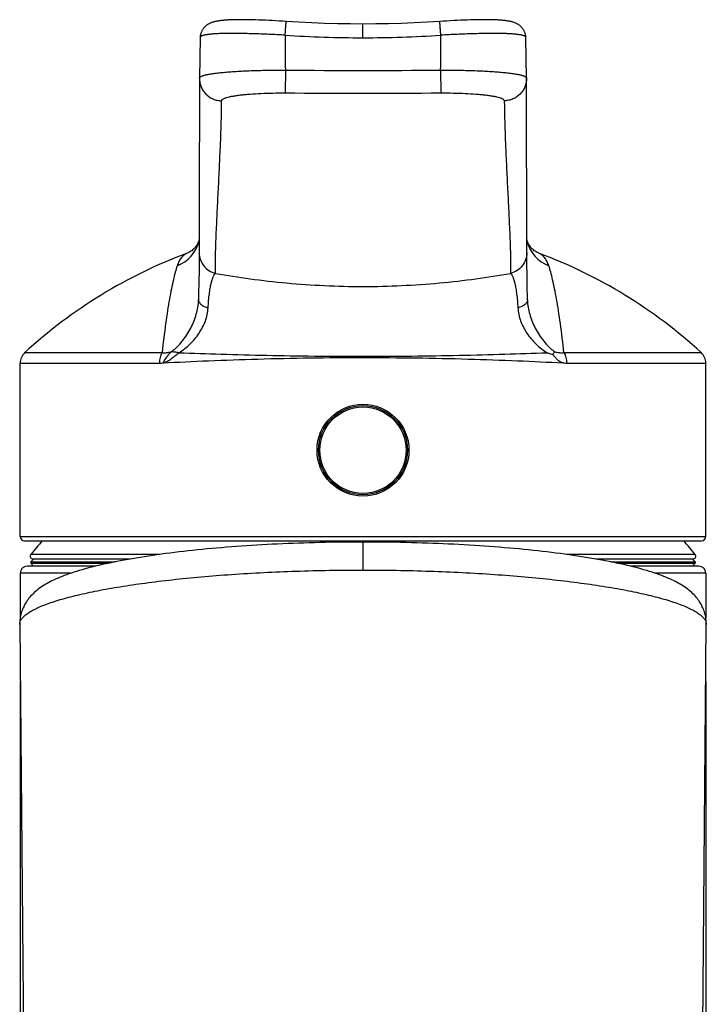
# Model space of a CAD drawing. Header units: millimetres. Extents: x 290 to 825, y 194 to 728.
# Tile 18 of 25: x 437 to 486, y 658 to 728. Entities that reach past the tile are written whole.
import ezdxf

# ---------------------------------------------------------------- set-up
doc = ezdxf.new("R2010")
doc.units = ezdxf.units.MM
doc.header["$LTSCALE"] = 65.395
doc.layers.get('0').update_dxf_attribs({"linetype": 'CONTINUOUS'})

msp = doc.modelspace()

# ---------------------------------------------------------------- linework, layer by layer
at = {"color": 7, "linetype": 'CONTINUOUS'}
for p, q in [((453.777, 727.884), (453.549, 727.89)), ((454.009, 727.876), (453.777, 727.884)), ((454.246, 727.867), (454.009, 727.876)), ((454.486, 727.857), (454.246, 727.867)), ((454.729, 727.845), (454.486, 727.857)), ((454.975, 727.833), (454.729, 727.845)), ((455.222, 727.82), (454.975, 727.833)), ((455.471, 727.805), (455.222, 727.82)), ((455.72, 727.79), (455.471, 727.805)), ((467.314, 727.805), (467.065, 727.79)), ((467.563, 727.82), (467.314, 727.805)), ((467.81, 727.833), (467.563, 727.82)), ((468.056, 727.845), (467.81, 727.833)), ((468.299, 727.857), (468.056, 727.845)), ((468.539, 727.867), (468.299, 727.857)), ((468.776, 727.876), (468.539, 727.867)), ((469.008, 727.884), (468.776, 727.876)), ((455.956, 727.775), (455.72, 727.79)), ((467.065, 727.79), (466.828, 727.775)), ((449.873, 726.636), (449.823, 723.776)), ((449.873, 726.636), (449.873, 726.634)), ((472.962, 723.776), (472.912, 726.636)), ((472.912, 726.634), (472.912, 726.636)), ((449.822, 723.748), (449.821, 722.221)), ((449.823, 723.776), (449.822, 723.748)), ((472.962, 723.748), (472.962, 723.776)), ((472.97, 718.79), (472.965, 721.405)), ((449.81, 716.956), (449.807, 715.098)), ((449.807, 715.098), (449.806, 713.247)), ((472.979, 713.247), (472.977, 715.098)), ((449.806, 713.247), (449.805, 711.389)), ((472.979, 711.37), (472.979, 713.247)), ((449.803, 711.082), (449.798, 710.725)), ((449.805, 711.289), (449.803, 711.082)), ((449.805, 711.389), (449.805, 711.289)), ((472.98, 711.217), (472.979, 711.37)), ((472.983, 710.918), (472.98, 711.217)), ((449.798, 710.725), (449.791, 710.19)), ((472.989, 710.511), (472.983, 710.918)), ((472.997, 709.929), (472.989, 710.511)), ((449.791, 710.19), (449.779, 709.357)), ((473.009, 709.155), (472.997, 709.929)), ((449.779, 709.357), (449.766, 708.516)), ((473.026, 708.069), (473.009, 709.155)), ((449.766, 708.516), (449.758, 708.069)), ((437.142, 691.35), (437.142, 703.615)), ((485.642, 691.35), (485.642, 703.615)), ((437.442, 691.05), (485.342, 691.05)), ((437.894, 689.552), (437.892, 689.45)), ((438.092, 689.75), (437.894, 689.552)), ((437.894, 689.552), (443.854, 689.552)), ((444.913, 689.75), (438.054, 689.75)), ((484.731, 689.75), (477.872, 689.75)), ((478.93, 689.552), (484.89, 689.552)), ((484.692, 689.75), (484.89, 689.552)), ((484.89, 689.552), (484.892, 689.45)), ((442.485, 689.25), (437.642, 689.25)), ((438.092, 689.25), (437.892, 689.45)), ((437.892, 689.45), (443.362, 689.45)), ((479.422, 689.45), (484.892, 689.45)), ((485.142, 689.25), (480.299, 689.25)), ((484.692, 689.25), (484.892, 689.45)), ((437.142, 688.75), (437.142, 685.595)), ((485.642, 688.75), (485.642, 685.595)), ((485.396, 653.25), (485.678, 685.146)), ((437.142, 681.095), (437.142, 475.25)), ((485.642, 681.095), (485.642, 475.25))]:
    msp.add_line(p, q, dxfattribs=at)
at = {"color": 9, "linetype": 'CONTINUOUS'}
for p, q in [((461.392, 726.622), (461.392, 727.595)), ((466.894, 726.804), (466.828, 727.775)), ((466.83, 727.752), (466.829, 727.77)), ((466.856, 727.369), (466.83, 727.752)), ((466.874, 727.101), (466.856, 727.369)), ((455.898, 724.332), (455.886, 722.719)), ((466.886, 724.332), (466.898, 722.719)), ((437.466, 704.351), (447.178, 704.351)), ((475.606, 704.351), (485.319, 704.351)), ((437.142, 703.615), (446.986, 703.615)), ((475.798, 703.615), (485.642, 703.615)), ((437.142, 691.35), (485.642, 691.35)), ((461.392, 690.952), (461.392, 688.973)), ((446.998, 690.074), (437.897, 690.074)), ((484.887, 690.074), (475.786, 690.074)), ((440.731, 688.75), (437.142, 688.75)), ((485.642, 688.75), (482.053, 688.75)), ((437.107, 685.128), (437.107, 685.129)), ((485.678, 685.129), (485.678, 685.128))]:
    msp.add_line(p, q, dxfattribs=at)
at = {"color": 7, "linetype": 'CONTINUOUS'}
for points in [[(453.549, 727.89), (453.436, 727.893), (453.325, 727.895), (453.215, 727.897), (453.106, 727.898), (452.999, 727.9), (452.893, 727.9), (452.788, 727.901), (452.685, 727.901), (452.583, 727.9), (452.483, 727.899), (452.385, 727.898), (452.29, 727.896), (452.198, 727.894), (452.108, 727.891), (452.023, 727.888), (451.941, 727.884), (451.862, 727.88), (451.787, 727.876), (451.716, 727.871), (451.647, 727.866), (451.581, 727.861), (451.518, 727.855), (451.458, 727.849), (451.399, 727.843), (451.343, 727.836), (451.289, 727.83), (451.237, 727.822), (451.187, 727.815), (451.139, 727.807), (451.093, 727.799), (451.048, 727.79), (451.004, 727.782), (450.962, 727.772), (450.921, 727.763), (450.881, 727.753), (450.841, 727.742), (450.802, 727.731), (450.764, 727.719), (450.726, 727.706), (450.688, 727.693), (450.65, 727.679), (450.613, 727.663), (450.577, 727.647), (450.54, 727.63), (450.504, 727.612), (450.469, 727.593), (450.435, 727.573), (450.401, 727.552), (450.367, 727.53), (450.335, 727.507), (450.304, 727.483), (450.273, 727.459), (450.243, 727.433), (450.214, 727.406), (450.186, 727.379), (450.159, 727.35), (450.133, 727.32), (450.108, 727.29), (450.084, 727.258), (450.061, 727.226), (450.039, 727.192), (450.018, 727.158), (449.998, 727.122), (449.98, 727.086), (449.963, 727.049), (449.947, 727.011), (449.933, 726.972), (449.92, 726.933), (449.909, 726.893), (449.899, 726.853), (449.89, 726.813), (449.884, 726.772), (449.878, 726.731), (449.875, 726.69), (449.873, 726.649), (449.873, 726.636)], [(472.912, 726.636), (472.911, 726.648), (472.909, 726.689), (472.906, 726.73), (472.901, 726.771), (472.894, 726.812), (472.886, 726.852), (472.876, 726.893), (472.864, 726.932), (472.852, 726.972), (472.837, 727.01), (472.822, 727.048), (472.804, 727.085), (472.786, 727.122), (472.766, 727.157), (472.746, 727.192), (472.724, 727.225), (472.701, 727.258), (472.676, 727.289), (472.651, 727.32), (472.625, 727.35), (472.598, 727.378), (472.57, 727.406), (472.541, 727.433), (472.512, 727.458), (472.481, 727.483), (472.45, 727.507), (472.417, 727.53), (472.384, 727.552), (472.35, 727.573), (472.315, 727.593), (472.28, 727.612), (472.244, 727.63), (472.208, 727.647), (472.171, 727.663), (472.134, 727.678), (472.097, 727.693), (472.059, 727.706), (472.021, 727.719), (471.982, 727.731), (471.943, 727.742), (471.904, 727.753), (471.864, 727.763), (471.823, 727.772), (471.78, 727.782), (471.737, 727.79), (471.692, 727.799), (471.646, 727.807), (471.598, 727.815), (471.548, 727.822), (471.496, 727.829), (471.442, 727.836), (471.386, 727.843), (471.327, 727.849), (471.267, 727.855), (471.204, 727.861), (471.138, 727.866), (471.07, 727.871), (470.998, 727.876), (470.923, 727.88), (470.845, 727.884), (470.763, 727.888), (470.677, 727.891), (470.588, 727.893), (470.496, 727.896), (470.401, 727.898), (470.303, 727.899), (470.203, 727.9), (470.101, 727.901), (469.998, 727.901), (469.893, 727.9), (469.787, 727.9), (469.679, 727.898), (469.57, 727.897), (469.46, 727.895), (469.349, 727.893), (469.237, 727.89), (469.008, 727.884)], [(461.392, 727.595), (460.497, 727.6), (459.586, 727.615), (458.675, 727.64), (457.764, 727.675), (456.853, 727.72), (455.956, 727.775)], [(466.828, 727.775), (465.933, 727.721), (465.022, 727.675), (464.111, 727.64), (463.2, 727.615), (462.289, 727.6), (461.392, 727.595)], [(472.965, 721.405), (472.963, 723.004), (472.962, 723.748)], [(449.821, 722.221), (449.818, 720.558), (449.816, 719.684), (449.814, 718.789), (449.81, 716.956)], [(472.977, 715.098), (472.976, 716.027), (472.97, 718.79)], [(449.805, 712.348), (449.786, 712.285), (449.753, 712.195), (449.715, 712.108), (449.673, 712.025), (449.626, 711.945), (449.575, 711.869), (449.521, 711.798), (449.463, 711.731), (449.403, 711.67), (449.341, 711.614), (449.278, 711.563), (449.212, 711.517), (449.145, 711.475), (449.077, 711.438), (449.009, 711.406), (448.948, 711.382)], [(473.836, 711.382), (473.776, 711.406), (473.707, 711.438), (473.639, 711.475), (473.572, 711.517), (473.507, 711.563), (473.443, 711.614), (473.381, 711.67), (473.321, 711.732), (473.263, 711.798), (473.209, 711.87), (473.158, 711.945), (473.111, 712.025), (473.069, 712.108), (473.031, 712.195), (472.998, 712.285), (472.979, 712.348)], [(461.392, 690.952), (461.024, 690.952), (460.641, 690.95), (460.258, 690.948), (459.875, 690.944), (459.493, 690.939), (459.111, 690.933), (458.729, 690.925), (458.349, 690.917), (457.969, 690.908), (457.59, 690.897), (457.213, 690.885), (456.836, 690.873), (456.461, 690.859), (456.087, 690.844), (455.714, 690.828), (455.343, 690.811), (454.974, 690.793), (454.606, 690.773), (454.239, 690.753), (453.875, 690.732), (453.513, 690.709), (453.152, 690.686), (452.794, 690.661), (452.439, 690.636), (452.085, 690.609), (451.735, 690.582), (451.386, 690.553), (451.04, 690.523), (450.697, 690.493), (450.357, 690.461), (450.019, 690.428), (449.685, 690.395), (449.353, 690.36), (449.025, 690.325), (448.699, 690.288), (448.377, 690.251), (448.058, 690.212), (447.743, 690.173), (447.431, 690.133), (447.122, 690.092), (446.817, 690.049), (446.516, 690.006), (446.218, 689.962), (445.924, 689.917), (445.633, 689.871), (445.346, 689.824), (445.063, 689.776), (444.783, 689.728), (444.508, 689.678), (444.237, 689.627), (443.97, 689.575), (443.707, 689.522), (443.448, 689.469), (443.191, 689.413), (442.935, 689.356), (442.683, 689.298), (442.436, 689.238), (442.195, 689.178), (441.963, 689.118), (441.74, 689.057), (441.527, 688.997), (441.323, 688.938), (441.127, 688.878), (440.94, 688.819), (440.76, 688.76), (440.587, 688.701), (440.422, 688.642), (440.262, 688.583), (440.109, 688.524), (439.962, 688.464), (439.819, 688.405), (439.682, 688.344), (439.549, 688.284), (439.421, 688.222), (439.296, 688.16), (439.175, 688.097), (439.058, 688.032), (438.944, 687.967), (438.833, 687.9), (438.725, 687.831), (438.62, 687.76), (438.517, 687.687), (438.418, 687.613), (438.322, 687.536), (438.229, 687.458), (438.141, 687.379), (438.056, 687.299), (437.977, 687.219), (437.901, 687.138), (437.831, 687.058), (437.764, 686.976), (437.7, 686.894), (437.641, 686.811), (437.584, 686.728), (437.531, 686.643), (437.48, 686.556), (437.432, 686.468), (437.388, 686.379), (437.347, 686.289), (437.309, 686.198), (437.274, 686.106), (437.242, 686.013), (437.214, 685.92), (437.189, 685.825), (437.167, 685.73), (437.148, 685.633), (437.133, 685.537), (437.121, 685.439), (437.113, 685.342), (437.108, 685.244), (437.106, 685.146), (437.388, 653.25)], [(485.678, 685.146), (485.676, 685.244), (485.671, 685.342), (485.663, 685.439), (485.651, 685.537), (485.636, 685.634), (485.617, 685.73), (485.596, 685.825), (485.57, 685.92), (485.542, 686.013), (485.51, 686.106), (485.476, 686.198), (485.438, 686.289), (485.396, 686.379), (485.352, 686.468), (485.304, 686.556), (485.254, 686.643), (485.2, 686.728), (485.144, 686.812), (485.084, 686.894), (485.021, 686.976), (484.954, 687.057), (484.883, 687.138), (484.808, 687.219), (484.728, 687.299), (484.644, 687.379), (484.555, 687.458), (484.463, 687.536), (484.367, 687.613), (484.267, 687.687), (484.165, 687.76), (484.059, 687.831), (483.951, 687.9), (483.84, 687.967), (483.726, 688.032), (483.609, 688.097), (483.488, 688.16), (483.363, 688.222), (483.235, 688.284), (483.102, 688.345), (482.965, 688.405), (482.823, 688.464), (482.675, 688.524), (482.522, 688.583), (482.363, 688.642), (482.197, 688.701), (482.024, 688.76), (481.845, 688.819), (481.657, 688.878), (481.462, 688.938), (481.257, 688.997), (481.044, 689.057), (480.821, 689.118), (480.589, 689.178), (480.348, 689.238), (480.101, 689.298), (479.849, 689.356), (479.593, 689.413), (479.336, 689.469), (479.077, 689.522), (478.814, 689.575), (478.548, 689.627), (478.276, 689.678), (478.001, 689.727), (477.722, 689.776), (477.438, 689.824), (477.151, 689.871), (476.861, 689.917), (476.566, 689.962), (476.269, 690.006), (475.967, 690.049), (475.662, 690.092), (475.354, 690.133), (475.042, 690.173), (474.727, 690.212), (474.408, 690.251), (474.086, 690.288), (473.76, 690.325), (473.432, 690.36), (473.1, 690.395), (472.765, 690.428), (472.428, 690.461), (472.088, 690.493), (471.744, 690.523), (471.399, 690.553), (471.05, 690.581), (470.7, 690.609), (470.346, 690.636), (469.991, 690.661), (469.633, 690.686), (469.272, 690.709), (468.91, 690.732), (468.546, 690.753), (468.18, 690.773), (467.812, 690.793), (467.442, 690.811), (467.071, 690.828), (466.698, 690.844), (466.324, 690.859), (465.949, 690.873), (465.573, 690.885), (465.195, 690.897), (464.816, 690.908), (464.437, 690.917), (464.056, 690.925), (463.675, 690.933), (463.293, 690.939), (462.91, 690.944), (462.528, 690.947), (462.145, 690.95), (461.762, 690.952), (461.392, 690.952)]]:
    msp.add_lwpolyline(points, dxfattribs=at)
at = {"color": 9, "linetype": 'CONTINUOUS'}
msp.add_lwpolyline([(466.829, 727.77), (466.829, 727.773), (466.828, 727.775), (466.828, 727.775)], dxfattribs=at)
at = {"color": 7, "linetype": 'CONTINUOUS'}
for radius in [3.25, 3.15]:
    msp.add_circle((461.392, 697.45), radius, dxfattribs=at)
at = {"color": 9, "linetype": 'CONTINUOUS'}
msp.add_circle((461.392, 697.45), 3.056, dxfattribs=at)
for centre, radius, start, end in [((461.394, 810.022), 83.399, 266.21601, 269.99849), ((948.764, 727.16), 492.874, 180.04133, 180.32872), ((461.39, 810.022), 83.399, 270.00151, 273.78399), ((-26.177, 727.16), 493.071, 359.67141, 359.95868), ((461.392, 1547.917), 823.603, 269.617811, 270.382191), ((461.392, 1516.818), 794.117, 269.60276, 270.39724), ((447.368, 712.84), 2.504, 290.46038, 346.78713), ((475.416, 712.84), 2.504, 193.21273, 249.53946), ((450.058, 708.079), 0.3, 179.06862, 183.01095), ((472.726, 708.079), 0.3, 356.98841, 0.93042), ((446.986, 706.409), 2.795, 269.99943, 274.9122)]:
    msp.add_arc(centre, radius, start, end, dxfattribs=at)
at = {"color": 7, "linetype": 'CONTINUOUS'}
for centre, radius, start, end in [((461.142, 678.575), 35, 110.3899, 132.56845), ((461.642, 678.575), 35, 47.43155, 69.61008), ((446.273, 708.143), 3.486, 358.78292, 359.03294), ((476.512, 708.143), 3.487, 180.96713, 181.21724), ((438.142, 703.615), 1, 132.56845, 180), ((484.642, 703.615), 1, 0, 47.43155), ((437.442, 691.35), 0.3, 180, 270), ((461.392, 671.42), 30, 139.12978, 141.55142), ((461.392, 671.42), 30, 38.44858, 40.87022), ((485.342, 691.35), 0.3, 270, 360), ((438.054, 689.95), 0.2, 141.55142, 270), ((484.731, 689.95), 0.2, 270, 38.44858), ((437.642, 688.75), 0.5, 90, 180), ((485.142, 688.75), 0.5, 0, 90)]:
    msp.add_arc(centre, radius, start, end, dxfattribs=at)
at = {"color": 9, "linetype": 'CONTINUOUS'}
for points, knots in [([(455.89, 726.804), (455.895, 726.868), (455.903, 726.992), (455.915, 727.172), (455.924, 727.314), (455.931, 727.419), (455.936, 727.489), (455.94, 727.553), (455.944, 727.609), (455.947, 727.658), (455.95, 727.694), (455.952, 727.718), (455.953, 727.733), (455.954, 727.745), (455.954, 727.756), (455.955, 727.763), (455.955, 727.767), (455.955, 727.77), (455.956, 727.772), (455.956, 727.774), (455.956, 727.774), (455.956, 727.775), (455.956, 727.775)], [0, 0, 0, 0, 0.196009, 0.383987, 0.556866, 0.635585, 0.70815, 0.773879, 0.832152, 0.882421, 0.924213, 0.941803, 0.957132, 0.970165, 0.98087, 0.989223, 0.992511, 0.995204, 0.9973, 0.998798, 0.999698, 1, 1, 1, 1]), ([(455.89, 726.804), (455.501, 726.826), (454.736, 726.864), (453.794, 726.899), (453.072, 726.918), (452.568, 726.926), (452.095, 726.929), (451.658, 726.925), (451.261, 726.915), (450.909, 726.898), (450.605, 726.874), (450.383, 726.847), (450.232, 726.821), (450.139, 726.8), (450.059, 726.778), (449.994, 726.754), (449.942, 726.728), (449.904, 726.7), (449.879, 726.67), (449.873, 726.647), (449.873, 726.636)], [0, 0, 0, 0, 0.192116, 0.376997, 0.464524, 0.547649, 0.625572, 0.69754, 0.762853, 0.820895, 0.871133, 0.913143, 0.930971, 0.946655, 0.960201, 0.971642, 0.981062, 0.988634, 0.994717, 1, 1, 1, 1]), ([(472.912, 726.636), (472.911, 726.647), (472.905, 726.67), (472.881, 726.7), (472.843, 726.728), (472.791, 726.754), (472.725, 726.778), (472.645, 726.8), (472.552, 726.821), (472.401, 726.847), (472.179, 726.874), (471.875, 726.898), (471.523, 726.915), (471.126, 726.925), (470.689, 726.929), (470.216, 726.926), (469.712, 726.918), (468.99, 726.899), (468.048, 726.864), (467.283, 726.826), (466.894, 726.804)], [0, 0, 0, 0, 0.005283, 0.011366, 0.018938, 0.028358, 0.039799, 0.053345, 0.069029, 0.086857, 0.128867, 0.179106, 0.237147, 0.30246, 0.374428, 0.452351, 0.535476, 0.623003, 0.807884, 1, 1, 1, 1]), ([(449.823, 723.776), (449.823, 723.787), (449.83, 723.809), (449.854, 723.839), (449.893, 723.868), (449.945, 723.896), (450.011, 723.924), (450.092, 723.951), (450.186, 723.978), (450.338, 724.015), (450.562, 724.058), (450.869, 724.105), (451.224, 724.149), (451.623, 724.188), (452.064, 724.224), (452.721, 724.266), (453.609, 724.305), (454.732, 724.331), (455.505, 724.334), (455.898, 724.332)], [0, 0, 0, 0, 0.004973, 0.010976, 0.018618, 0.028188, 0.039817, 0.053564, 0.069448, 0.087467, 0.129811, 0.18029, 0.238466, 0.303819, 0.375753, 0.453578, 0.623896, 0.808361, 1, 1, 1, 1]), ([(466.886, 724.332), (467.28, 724.334), (468.053, 724.331), (469.175, 724.305), (470.064, 724.266), (470.72, 724.224), (471.161, 724.188), (471.561, 724.149), (471.916, 724.105), (472.222, 724.058), (472.446, 724.015), (472.598, 723.978), (472.693, 723.951), (472.773, 723.924), (472.839, 723.896), (472.891, 723.868), (472.93, 723.839), (472.955, 723.809), (472.961, 723.787), (472.962, 723.776)], [0, 0, 0, 0, 0.191639, 0.376104, 0.546422, 0.624247, 0.696181, 0.761534, 0.81971, 0.870189, 0.912533, 0.930552, 0.946436, 0.960183, 0.971812, 0.981382, 0.989024, 0.995027, 1, 1, 1, 1]), ([(449.822, 723.748), (449.822, 723.646), (449.842, 723.441), (449.932, 723.145), (450.078, 722.871), (450.274, 722.631), (450.514, 722.433), (450.787, 722.285), (451.084, 722.192), (451.291, 722.169), (451.394, 722.167)], [0, 0, 0, 0, 0.124429, 0.248945, 0.373623, 0.49851, 0.623624, 0.748946, 0.874429, 1, 1, 1, 1]), ([(472.962, 723.748), (472.962, 723.646), (472.942, 723.441), (472.852, 723.145), (472.706, 722.871), (472.51, 722.631), (472.271, 722.433), (471.997, 722.285), (471.7, 722.192), (471.493, 722.169), (471.39, 722.167)], [0, 0, 0, 0, 0.124429, 0.248945, 0.373623, 0.498511, 0.623624, 0.748946, 0.874429, 1, 1, 1, 1]), ([(451.394, 722.167), (451.395, 722.216), (451.458, 722.271), (451.534, 722.314), (451.594, 722.342), (451.663, 722.368), (451.776, 722.405), (451.941, 722.448), (452.169, 722.495), (452.431, 722.538), (452.727, 722.577), (453.053, 722.612), (453.538, 722.654), (454.195, 722.693), (455.025, 722.718), (455.596, 722.721), (455.886, 722.719)], [0, 0, 0, 0, 0.03181, 0.044073, 0.058313, 0.074577, 0.092884, 0.135583, 0.186176, 0.244269, 0.309379, 0.380933, 0.458257, 0.627264, 0.810126, 1, 1, 1, 1]), ([(466.898, 722.719), (467.189, 722.721), (467.76, 722.718), (468.589, 722.693), (469.246, 722.654), (469.731, 722.612), (470.057, 722.577), (470.353, 722.538), (470.616, 722.495), (470.843, 722.448), (471.008, 722.405), (471.121, 722.368), (471.191, 722.342), (471.251, 722.314), (471.327, 722.271), (471.389, 722.216), (471.39, 722.167)], [0, 0, 0, 0, 0.189874, 0.372736, 0.541743, 0.619067, 0.690621, 0.755731, 0.813824, 0.864417, 0.907116, 0.925423, 0.941687, 0.955927, 0.96819, 1, 1, 1, 1]), ([(450.95, 709.958), (450.949, 710.921), (450.992, 712.387), (451.085, 714.37), (451.164, 715.92), (451.242, 717.499), (451.333, 719.584), (451.379, 721.141), (451.394, 722.167)], [0, 0, 0, 0, 0.236367, 0.359957, 0.487484, 0.617582, 0.748066, 1, 1, 1, 1]), ([(471.39, 722.167), (471.405, 721.141), (471.451, 719.584), (471.542, 717.499), (471.62, 715.92), (471.699, 714.37), (471.792, 712.387), (471.836, 710.921), (471.834, 709.958)], [0, 0, 0, 0, 0.251934, 0.382418, 0.512516, 0.640043, 0.763632, 1, 1, 1, 1]), ([(448.948, 711.382), (448.915, 711.369), (448.848, 711.337), (448.711, 711.244), (448.543, 711.076), (448.368, 710.814), (448.28, 710.607), (448.243, 710.495)], [0, 0, 0, 0, 0.090496, 0.192015, 0.425448, 0.695876, 1, 1, 1, 1]), ([(449.805, 711.404), (449.805, 711.239), (449.861, 710.908), (450.104, 710.467), (450.478, 710.129), (450.789, 709.997), (450.95, 709.958)], [0, 0, 0, 0, 0.249171, 0.498778, 0.74907, 1, 1, 1, 1]), ([(472.979, 711.404), (472.979, 711.239), (472.923, 710.908), (472.68, 710.467), (472.306, 710.129), (471.995, 709.997), (471.834, 709.958)], [0, 0, 0, 0, 0.249171, 0.498778, 0.74907, 1, 1, 1, 1]), ([(474.541, 710.495), (474.504, 710.607), (474.416, 710.814), (474.241, 711.076), (474.074, 711.244), (473.937, 711.337), (473.869, 711.369), (473.836, 711.382)], [0, 0, 0, 0, 0.304114, 0.574544, 0.807984, 0.909504, 1, 1, 1, 1]), ([(448.243, 710.495), (448.195, 710.348), (448.1, 710.02), (447.966, 709.478), (447.83, 708.842), (447.693, 708.113), (447.558, 707.294), (447.373, 706.032), (447.253, 705.04), (447.178, 704.351)], [0, 0, 0, 0, 0.074364, 0.163833, 0.268173, 0.387071, 0.520151, 0.666989, 1, 1, 1, 1]), ([(475.606, 704.351), (475.532, 705.04), (475.412, 706.032), (475.227, 707.294), (475.092, 708.113), (474.955, 708.842), (474.819, 709.478), (474.685, 710.02), (474.589, 710.348), (474.541, 710.495)], [0, 0, 0, 0, 0.332968, 0.479802, 0.612888, 0.731797, 0.83615, 0.925631, 1, 1, 1, 1]), ([(450.435, 707.511), (450.444, 707.685), (450.467, 708.015), (450.517, 708.478), (450.577, 708.878), (450.643, 709.214), (450.714, 709.488), (450.779, 709.676), (450.833, 709.795), (450.871, 709.864), (450.909, 709.918), (450.936, 709.947), (450.95, 709.958)], [0, 0, 0, 0, 0.207389, 0.391711, 0.551457, 0.6866, 0.797837, 0.886159, 0.922119, 0.952862, 0.978674, 1, 1, 1, 1]), ([(450.95, 709.958), (451.765, 709.816), (453.441, 709.555), (456.015, 709.26), (458.681, 709.073), (460.484, 709.031), (461.392, 709.031)], [0, 0, 0, 0, 0.236385, 0.484659, 0.740511, 1, 1, 1, 1]), ([(461.392, 709.031), (462.3, 709.031), (464.103, 709.073), (466.769, 709.26), (469.344, 709.555), (471.02, 709.816), (471.834, 709.958)], [0, 0, 0, 0, 0.259489, 0.515341, 0.763615, 1, 1, 1, 1]), ([(471.834, 709.958), (471.848, 709.947), (471.876, 709.918), (471.913, 709.864), (471.951, 709.795), (472.005, 709.676), (472.07, 709.488), (472.141, 709.214), (472.208, 708.878), (472.267, 708.478), (472.317, 708.015), (472.34, 707.685), (472.349, 707.511)], [0, 0, 0, 0, 0.021325, 0.047139, 0.077884, 0.113845, 0.202166, 0.313399, 0.44854, 0.608286, 0.79261, 1, 1, 1, 1]), ([(447.831, 704.416), (447.906, 704.467), (448.049, 704.577), (448.316, 704.821), (448.618, 705.159), (448.937, 705.599), (449.211, 706.066), (449.437, 706.553), (449.665, 707.212), (449.751, 707.729), (449.758, 708.069)], [0, 0, 0, 0, 0.063359, 0.127093, 0.254768, 0.382378, 0.509544, 0.635747, 0.760254, 1, 1, 1, 1]), ([(449.759, 708.063), (449.76, 708.036), (449.771, 707.98), (449.81, 707.899), (449.869, 707.821), (449.981, 707.717), (450.17, 707.604), (450.341, 707.539), (450.435, 707.511)], [0, 0, 0, 0, 0.089211, 0.184455, 0.289352, 0.406151, 0.67828, 1, 1, 1, 1]), ([(473.025, 708.064), (473.024, 708.036), (473.013, 707.98), (472.975, 707.899), (472.915, 707.821), (472.804, 707.718), (472.615, 707.604), (472.444, 707.54), (472.349, 707.511)], [0, 0, 0, 0, 0.089214, 0.18446, 0.289358, 0.406158, 0.678285, 1, 1, 1, 1]), ([(473.026, 708.069), (473.033, 707.729), (473.12, 707.212), (473.347, 706.554), (473.573, 706.066), (473.847, 705.599), (474.166, 705.159), (474.468, 704.821), (474.735, 704.577), (474.878, 704.467), (474.953, 704.416)], [0, 0, 0, 0, 0.239748, 0.364255, 0.490458, 0.617623, 0.745232, 0.872906, 0.936641, 1, 1, 1, 1]), ([(448.37, 704.341), (448.512, 704.43), (448.784, 704.626), (449.16, 704.959), (449.501, 705.326), (449.8, 705.722), (450.053, 706.144), (450.25, 706.586), (450.384, 707.043), (450.427, 707.356), (450.435, 707.511)], [0, 0, 0, 0, 0.128106, 0.256392, 0.384179, 0.51097, 0.63632, 0.759809, 0.881092, 1, 1, 1, 1]), ([(472.349, 707.511), (472.357, 707.356), (472.4, 707.043), (472.534, 706.586), (472.731, 706.144), (472.984, 705.722), (473.284, 705.326), (473.624, 704.959), (474, 704.626), (474.272, 704.43), (474.414, 704.341)], [0, 0, 0, 0, 0.118907, 0.240189, 0.363677, 0.489027, 0.615818, 0.743605, 0.871892, 1, 1, 1, 1]), ([(447.178, 704.351), (447.147, 704.302), (447.091, 704.194), (447.01, 703.95), (446.986, 703.75), (446.986, 703.615)], [0, 0, 0, 0, 0.227107, 0.473369, 1, 1, 1, 1]), ([(447.178, 704.351), (447.286, 704.342), (447.507, 704.342), (447.724, 704.384), (447.831, 704.416)], [0, 0, 0, 0, 0.490947, 1, 1, 1, 1]), ([(447.831, 704.416), (447.771, 704.358), (447.656, 704.235), (447.449, 703.974), (447.312, 703.765), (447.227, 703.625)], [0, 0, 0, 0, 0.252276, 0.50586, 1, 1, 1, 1]), ([(447.227, 703.625), (447.278, 703.632), (447.38, 703.657), (447.527, 703.72), (447.669, 703.802), (447.858, 703.932), (448.088, 704.117), (448.274, 704.268), (448.37, 704.341)], [0, 0, 0, 0, 0.113086, 0.229378, 0.350068, 0.474807, 0.732972, 1, 1, 1, 1]), ([(448.37, 704.341), (448.275, 704.354), (448.135, 704.376), (447.956, 704.402), (447.872, 704.412), (447.831, 704.416)], [0, 0, 0, 0, 0.533807, 0.775471, 1, 1, 1, 1]), ([(448.37, 704.341), (449.367, 704.309), (451.437, 704.241), (454.631, 704.157), (457.974, 704.102), (460.245, 704.088), (461.392, 704.089)], [0, 0, 0, 0, 0.229754, 0.477027, 0.73573, 1, 1, 1, 1]), ([(461.392, 704.089), (462.539, 704.088), (464.81, 704.101), (468.154, 704.157), (471.347, 704.241), (473.417, 704.309), (474.414, 704.341)], [0, 0, 0, 0, 0.26427, 0.522973, 0.770246, 1, 1, 1, 1]), ([(474.953, 704.416), (475.06, 704.384), (475.277, 704.342), (475.498, 704.342), (475.606, 704.351)], [0, 0, 0, 0, 0.50898, 1, 1, 1, 1]), ([(475.606, 704.351), (475.637, 704.302), (475.693, 704.194), (475.775, 703.95), (475.798, 703.75), (475.798, 703.615)], [0, 0, 0, 0, 0.227108, 0.47337, 1, 1, 1, 1]), ([(447.226, 703.625), (448.301, 703.681), (450.541, 703.788), (454.008, 703.91), (457.654, 703.988), (460.136, 704.005), (461.392, 704.005)], [0, 0, 0, 0, 0.227999, 0.47469, 0.734117, 1, 1, 1, 1]), ([(461.392, 704.005), (462.648, 704.005), (465.13, 703.987), (468.776, 703.91), (472.242, 703.788), (474.481, 703.681), (475.557, 703.625)], [0, 0, 0, 0, 0.265878, 0.525303, 0.771994, 1, 1, 1, 1]), ([(475.557, 703.625), (475.577, 703.623), (475.657, 703.617), (475.738, 703.615), (475.798, 703.615)], [0, 0, 0, 0, 0.250999, 1, 1, 1, 1]), ([(437.107, 685.129), (437.106, 685.189), (437.127, 685.315), (437.22, 685.497), (437.37, 685.676), (437.577, 685.853), (437.84, 686.029), (438.158, 686.204), (438.532, 686.378), (438.961, 686.549), (439.444, 686.719), (440.189, 686.95), (441.247, 687.226), (442.664, 687.529), (444.261, 687.811), (446.022, 688.07), (447.932, 688.301), (449.971, 688.503), (452.889, 688.731), (456.709, 688.922), (459.811, 688.973), (461.392, 688.973)], [0, 0, 0, 0, 0.007138, 0.015014, 0.02416, 0.034911, 0.047463, 0.061925, 0.07835, 0.096762, 0.117159, 0.139524, 0.190022, 0.247913, 0.312728, 0.383907, 0.460815, 0.54275, 0.628957, 0.810943, 1, 1, 1, 1]), ([(461.392, 688.973), (462.973, 688.973), (466.075, 688.922), (469.895, 688.731), (472.813, 688.503), (474.852, 688.301), (476.762, 688.07), (478.523, 687.811), (480.12, 687.529), (481.536, 687.226), (482.595, 686.951), (483.34, 686.719), (483.823, 686.55), (484.251, 686.378), (484.626, 686.204), (484.944, 686.029), (485.207, 685.853), (485.414, 685.676), (485.564, 685.497), (485.657, 685.315), (485.678, 685.189), (485.678, 685.129)], [0, 0, 0, 0, 0.189052, 0.371033, 0.457238, 0.539171, 0.616078, 0.687257, 0.752073, 0.809964, 0.860464, 0.88283, 0.903228, 0.921641, 0.938068, 0.952531, 0.965085, 0.975838, 0.984985, 0.992862, 1, 1, 1, 1])]:
    msp.add_open_spline(points, degree=3, knots=knots, dxfattribs=at)
at = {"color": 7, "linetype": 'CONTINUOUS'}
for points, knots in [([(474.414, 704.341), (474.448, 704.331), (474.582, 704.293), (474.717, 704.256), (474.818, 704.231)], [0, 0, 0, 0, 0.252559, 1, 1, 1, 1]), ([(474.818, 704.231), (474.846, 704.262), (474.883, 704.308), (474.927, 704.371), (474.945, 704.402), (474.953, 704.416)], [0, 0, 0, 0, 0.539224, 0.779668, 1, 1, 1, 1]), ([(475.557, 703.625), (475.548, 703.627), (475.53, 703.629), (475.503, 703.634), (475.476, 703.639), (475.454, 703.645), (475.436, 703.647), (475.422, 703.651), (475.411, 703.66), (475.399, 703.669), (475.387, 703.676), (475.37, 703.686), (475.349, 703.698), (475.324, 703.713), (475.292, 703.735), (475.251, 703.763), (475.204, 703.8), (475.141, 703.854), (475.066, 703.927), (474.981, 704.023), (474.898, 704.125), (474.845, 704.195), (474.818, 704.231)], [0, 0, 0, 0, 0.027832, 0.055709, 0.083665, 0.111685, 0.125817, 0.139848, 0.154594, 0.169664, 0.184367, 0.199004, 0.228454, 0.258044, 0.287847, 0.348142, 0.409431, 0.471741, 0.599313, 0.730442, 0.864331, 1, 1, 1, 1])]:
    msp.add_open_spline(points, degree=3, knots=knots, dxfattribs=at)

doc.saveas('drawing.dxf')
